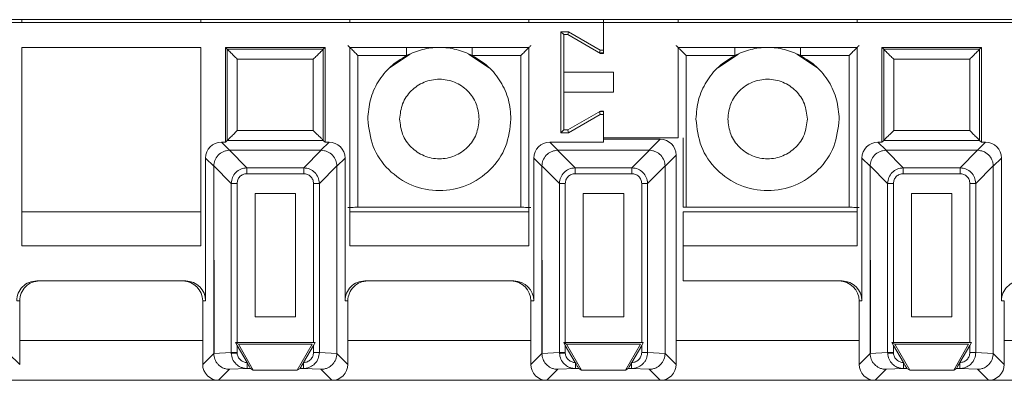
# Model space of a CAD drawing. Header units: millimetres. Extents: x -85 to 520, y 111 to 242.
# Tile 17 of 36: x 271 to 320, y 115 to 133. Entities that reach past the tile are written whole.
import ezdxf

# ---------------------------------------------------------------- set-up
doc = ezdxf.new("R2010")
doc.units = ezdxf.units.MM

msp = doc.modelspace()

# ---------------------------------------------------------------- linework, layer by layer
at = {"color": 7, "linetype": 'Continuous', "lineweight": 15}
for p, q in [((-82.554, 132.766), (484.625, 132.766)), ((271.096, 132.616), (271.096, 132.766)), ((280.096, 132.766), (280.096, 132.616)), ((287.596, 132.766), (287.596, 132.616)), ((296.596, 132.766), (296.596, 132.616)), ((300.346, 132.616), (300.346, 132.766)), ((304.096, 132.766), (304.096, 132.616)), ((313.096, 132.766), (313.096, 132.616)), ((300.346, 132.616), (135.346, 132.616)), ((300.346, 131.062), (300.346, 132.616)), ((465.346, 132.616), (300.346, 132.616)), ((300.346, 131.237), (300.346, 132.616)), ((298.201, 132.161), (298.201, 127.07)), ((298.585, 132.161), (298.201, 132.161)), ((298.346, 132.016), (298.201, 132.161)), ((298.346, 132.016), (298.546, 132.016)), ((298.346, 130.116), (298.346, 132.016)), ((298.546, 132.016), (298.585, 132.161)), ((298.546, 132.016), (300.197, 131.062)), ((300.185, 131.237), (298.585, 132.161)), ((271.096, 131.366), (271.096, 121.392)), ((280.096, 131.366), (271.096, 131.366)), ((280.096, 121.392), (280.096, 131.366)), ((286.346, 131.366), (281.346, 131.366)), ((281.346, 131.366), (281.435, 131.276)), ((281.346, 131.366), (281.346, 126.6)), ((286.257, 131.276), (281.435, 131.276)), ((281.435, 131.276), (281.435, 126.689)), ((286.346, 131.366), (286.257, 131.276)), ((286.257, 126.689), (286.257, 131.276)), ((286.346, 126.6), (286.346, 131.366)), ((296.596, 131.366), (287.596, 131.366)), ((287.596, 131.366), (287.596, 121.392)), ((296.596, 121.392), (296.596, 131.366)), ((300.146, 131.092), (300.185, 131.237)), ((300.185, 131.237), (300.346, 131.237)), ((313.096, 131.366), (304.096, 131.366)), ((304.096, 131.366), (304.096, 126.816)), ((313.096, 121.392), (313.096, 131.366)), ((319.346, 131.366), (314.346, 131.366)), ((314.346, 131.366), (314.435, 131.276)), ((314.346, 131.366), (314.346, 126.6)), ((319.257, 131.276), (314.435, 131.276)), ((314.435, 131.276), (314.435, 126.689)), ((319.346, 131.366), (319.257, 131.276)), ((319.257, 126.689), (319.257, 131.276)), ((319.346, 126.6), (319.346, 131.366)), ((285.757, 130.776), (281.935, 130.776)), ((281.935, 130.776), (281.935, 127.189)), ((285.757, 127.189), (285.757, 130.776)), ((287.999, 130.963), (290.443, 130.963)), ((287.999, 130.963), (287.999, 123.322)), ((290.634, 131.035), (289.593, 130.339)), ((294.6, 130.339), (293.559, 131.035)), ((293.75, 130.963), (296.194, 130.963)), ((296.194, 123.322), (296.194, 130.963)), ((300.346, 131.092), (300.146, 131.092)), ((300.197, 131.062), (300.346, 131.062)), ((304.499, 130.963), (306.943, 130.963)), ((304.499, 130.963), (304.499, 123.322)), ((307.134, 131.035), (306.093, 130.339)), ((311.1, 130.339), (310.059, 131.035)), ((310.25, 130.963), (312.694, 130.963)), ((312.694, 123.322), (312.694, 130.963)), ((314.935, 130.776), (314.935, 127.189)), ((318.757, 130.776), (314.935, 130.776)), ((318.757, 127.189), (318.757, 130.776)), ((300.846, 130.116), (298.346, 130.116)), ((298.346, 129.116), (298.346, 130.116)), ((300.846, 129.116), (300.846, 130.116)), ((298.346, 127.216), (298.346, 129.116)), ((298.346, 129.116), (300.846, 129.116)), ((300.197, 128.169), (298.546, 127.216)), ((298.585, 127.07), (300.185, 127.994)), ((300.146, 128.139), (300.185, 127.994)), ((300.346, 128.139), (300.146, 128.139)), ((300.185, 127.994), (300.346, 127.994)), ((300.346, 128.169), (300.197, 128.169)), ((300.346, 126.816), (300.346, 128.169)), ((300.346, 127.994), (300.346, 126.6)), ((298.346, 127.216), (298.201, 127.07)), ((298.546, 127.216), (298.346, 127.216)), ((298.546, 127.216), (298.585, 127.07)), ((281.935, 127.189), (285.757, 127.189)), ((298.201, 127.07), (298.585, 127.07)), ((304.096, 126.816), (300.346, 126.816)), ((303.196, 126.746), (300.346, 126.746)), ((302.642, 126.191), (303.196, 126.746)), ((304.346, 126.816), (304.346, 123.322)), ((314.935, 127.189), (318.757, 127.189)), ((281.551, 126.191), (281.142, 126.6)), ((281.346, 126.6), (281.142, 126.6)), ((281.435, 126.689), (281.346, 126.6)), ((286.257, 126.689), (281.435, 126.689)), ((286.142, 126.191), (286.551, 126.6)), ((286.346, 126.6), (286.257, 126.689)), ((286.551, 126.6), (286.346, 126.6)), ((297.642, 126.6), (298.051, 126.191)), ((300.346, 126.6), (297.642, 126.6)), ((314.551, 126.191), (314.142, 126.6)), ((314.346, 126.6), (314.142, 126.6)), ((314.435, 126.689), (314.346, 126.6)), ((319.257, 126.689), (314.435, 126.689)), ((319.142, 126.191), (319.551, 126.6)), ((319.346, 126.6), (319.257, 126.689)), ((319.551, 126.6), (319.346, 126.6)), ((280.751, 125.391), (280.342, 125.8)), ((280.342, 125.8), (280.342, 118.616)), ((282.418, 125.31), (281.537, 126.191)), ((281.551, 126.191), (281.537, 126.191)), ((281.551, 126.191), (286.142, 126.191)), ((285.274, 125.31), (286.156, 126.191)), ((286.142, 126.191), (286.156, 126.191)), ((287.351, 125.8), (286.942, 125.391)), ((287.351, 118.616), (287.351, 125.8)), ((297.251, 125.391), (296.842, 125.8)), ((296.842, 125.8), (296.842, 118.616)), ((298.037, 126.191), (298.918, 125.31)), ((298.037, 126.191), (298.051, 126.191)), ((298.051, 126.191), (302.642, 126.191)), ((301.774, 125.31), (302.656, 126.191)), ((302.642, 126.191), (302.656, 126.191)), ((303.442, 125.391), (303.996, 125.946)), ((303.996, 115.415), (303.996, 125.946)), ((313.751, 125.391), (313.342, 125.8)), ((313.342, 125.8), (313.342, 118.616)), ((315.418, 125.31), (314.537, 126.191)), ((314.551, 126.191), (314.537, 126.191)), ((314.551, 126.191), (319.142, 126.191)), ((318.274, 125.31), (319.156, 126.191)), ((319.142, 126.191), (319.156, 126.191)), ((320.351, 125.8), (319.942, 125.391)), ((320.351, 118.616), (320.351, 125.8)), ((280.751, 125.405), (281.632, 124.524)), ((280.751, 125.405), (280.751, 125.391)), ((280.751, 125.391), (280.767, 115.97)), ((280.751, 115.97), (280.751, 125.391)), ((282.418, 125.015), (282.418, 125.31)), ((282.418, 125.31), (285.274, 125.31)), ((285.274, 125.015), (285.274, 125.31)), ((286.942, 125.405), (286.061, 124.524)), ((286.942, 125.405), (286.942, 125.391)), ((286.942, 125.391), (286.942, 115.97)), ((297.251, 125.405), (298.132, 124.524)), ((297.251, 125.405), (297.251, 125.391)), ((297.251, 125.391), (297.267, 115.97)), ((297.251, 115.97), (297.251, 125.391)), ((298.918, 125.31), (298.918, 125.015)), ((298.918, 125.31), (301.774, 125.31)), ((301.774, 125.015), (301.774, 125.31)), ((302.561, 124.524), (303.442, 125.405)), ((303.442, 125.391), (303.442, 125.405)), ((303.442, 125.391), (303.442, 115.97)), ((313.751, 125.405), (314.632, 124.524)), ((313.751, 125.405), (313.751, 125.391)), ((313.751, 125.391), (313.767, 115.97)), ((313.751, 115.97), (313.751, 125.391)), ((315.418, 125.015), (315.418, 125.31)), ((315.418, 125.31), (318.274, 125.31)), ((318.274, 125.015), (318.274, 125.31)), ((319.942, 125.405), (319.061, 124.524)), ((319.942, 125.405), (319.942, 125.391)), ((319.942, 125.391), (319.942, 115.97)), ((282.418, 125.015), (285.274, 125.015)), ((298.918, 125.015), (301.774, 125.015)), ((315.418, 125.015), (318.274, 125.015)), ((281.927, 124.524), (281.632, 124.524)), ((281.632, 116.01), (281.632, 124.524)), ((281.927, 116.513), (281.927, 124.524)), ((286.061, 124.524), (285.766, 124.524)), ((285.766, 124.524), (285.766, 116.513)), ((286.061, 124.524), (286.061, 116.01)), ((298.427, 124.524), (298.132, 124.524)), ((298.132, 116.01), (298.132, 124.524)), ((298.427, 116.513), (298.427, 124.524)), ((302.266, 124.524), (302.561, 124.524)), ((302.266, 124.524), (302.266, 116.513)), ((302.561, 124.524), (302.561, 116.01)), ((314.927, 124.524), (314.632, 124.524)), ((314.632, 116.01), (314.632, 124.524)), ((314.927, 116.513), (314.927, 124.524)), ((319.061, 124.524), (318.766, 124.524)), ((318.766, 124.524), (318.766, 116.513)), ((319.061, 124.524), (319.061, 116.01)), ((282.832, 117.813), (282.832, 124.01)), ((282.832, 124.01), (284.861, 124.01)), ((284.861, 124.01), (284.861, 117.813)), ((299.332, 117.813), (299.332, 124.01)), ((299.332, 124.01), (301.361, 124.01)), ((301.361, 124.01), (301.361, 117.813)), ((315.832, 117.813), (315.832, 124.01)), ((315.832, 124.01), (317.861, 124.01)), ((317.861, 124.01), (317.861, 117.813)), ((296.194, 123.322), (287.999, 123.322)), ((304.499, 123.322), (304.346, 123.322)), ((312.694, 123.322), (304.499, 123.322)), ((280.096, 123.089), (271.096, 123.089)), ((296.596, 123.089), (287.596, 123.089)), ((304.346, 123.089), (304.346, 121.392)), ((313.096, 123.089), (304.346, 123.089)), ((271.096, 121.392), (280.096, 121.392)), ((287.596, 121.392), (296.596, 121.392)), ((304.346, 119.616), (304.346, 121.392)), ((304.346, 121.392), (313.096, 121.392)), ((279.342, 119.616), (271.851, 119.616)), ((295.842, 119.616), (288.351, 119.616)), ((312.342, 119.616), (304.346, 119.616)), ((270.996, 118.616), (270.851, 118.616)), ((270.996, 115.415), (270.996, 118.616)), ((280.342, 118.616), (280.196, 118.616)), ((280.196, 118.616), (280.196, 115.415)), ((287.496, 118.616), (287.351, 118.616)), ((287.496, 115.415), (287.496, 118.616)), ((296.842, 118.616), (296.696, 118.616)), ((296.696, 118.616), (296.696, 115.415)), ((313.342, 118.616), (313.196, 118.616)), ((313.196, 118.616), (313.196, 115.415)), ((320.496, 118.616), (320.351, 118.616)), ((320.496, 115.415), (320.496, 118.616)), ((284.861, 117.813), (282.832, 117.813)), ((301.361, 117.813), (299.332, 117.813)), ((317.861, 117.813), (315.832, 117.813)), ((281.847, 116.513), (281.99, 116.43)), ((281.927, 116.374), (281.847, 116.513)), ((281.847, 116.513), (281.927, 116.513)), ((285.766, 116.513), (281.927, 116.513)), ((282.425, 115.511), (281.927, 116.374)), ((281.927, 116.01), (281.927, 116.374)), ((281.99, 116.43), (282.741, 115.13)), ((285.703, 116.43), (281.99, 116.43)), ((284.952, 115.13), (285.703, 116.43)), ((285.766, 116.374), (285.268, 115.511)), ((285.846, 116.513), (285.766, 116.374)), ((285.766, 116.513), (285.846, 116.513)), ((285.766, 116.374), (285.766, 116.01)), ((298.347, 116.513), (298.49, 116.43)), ((298.427, 116.374), (298.347, 116.513)), ((298.347, 116.513), (298.427, 116.513)), ((302.266, 116.513), (298.427, 116.513)), ((298.925, 115.511), (298.427, 116.374)), ((298.427, 116.01), (298.427, 116.374)), ((298.49, 116.43), (299.241, 115.13)), ((302.203, 116.43), (298.49, 116.43)), ((301.452, 115.13), (302.203, 116.43)), ((302.266, 116.374), (301.768, 115.511)), ((302.346, 116.513), (302.266, 116.374)), ((302.266, 116.513), (302.346, 116.513)), ((302.266, 116.374), (302.266, 116.01)), ((314.847, 116.513), (314.99, 116.43)), ((314.927, 116.374), (314.847, 116.513)), ((314.847, 116.513), (314.927, 116.513)), ((318.766, 116.513), (314.927, 116.513)), ((315.425, 115.511), (314.927, 116.374)), ((314.927, 116.01), (314.927, 116.374)), ((314.99, 116.43), (315.741, 115.13)), ((318.703, 116.43), (314.99, 116.43)), ((317.952, 115.13), (318.703, 116.43)), ((318.766, 116.374), (318.268, 115.511)), ((318.846, 116.513), (318.766, 116.374)), ((318.766, 116.513), (318.846, 116.513)), ((318.766, 116.374), (318.766, 116.01)), ((270.442, 115.97), (270.996, 115.415)), ((280.196, 115.415), (280.751, 115.97)), ((281.632, 116.01), (280.751, 115.968)), ((280.767, 115.97), (280.751, 115.968)), ((280.751, 115.97), (280.751, 115.968)), ((281.632, 116.01), (281.927, 116.01)), ((281.632, 116.01), (281.633, 115.973)), ((281.927, 115.987), (281.927, 116.01)), ((285.766, 116.01), (286.061, 116.01)), ((286.061, 116.01), (286.942, 115.968)), ((286.942, 115.97), (286.942, 115.968)), ((286.942, 115.97), (287.496, 115.415)), ((296.696, 115.415), (297.251, 115.97)), ((298.132, 116.01), (297.251, 115.968)), ((297.267, 115.97), (297.251, 115.968)), ((297.251, 115.97), (297.251, 115.968)), ((298.132, 116.01), (298.427, 116.01)), ((298.132, 116.01), (298.133, 115.973)), ((298.427, 115.987), (298.427, 116.01)), ((302.266, 116.01), (302.561, 116.01)), ((302.561, 116.01), (303.442, 115.968)), ((303.442, 115.97), (303.442, 115.968)), ((303.442, 115.97), (303.996, 115.415)), ((313.196, 115.415), (313.751, 115.97)), ((314.632, 116.01), (313.751, 115.968)), ((313.767, 115.97), (313.751, 115.968)), ((313.751, 115.97), (313.751, 115.968)), ((314.632, 116.01), (314.927, 116.01)), ((314.632, 116.01), (314.633, 115.973)), ((314.927, 115.987), (314.927, 116.01)), ((318.766, 116.01), (319.061, 116.01)), ((319.061, 116.01), (319.942, 115.968)), ((319.942, 115.97), (319.942, 115.968)), ((319.942, 115.97), (320.496, 115.415)), ((282.435, 115.493), (282.425, 115.511)), ((282.434, 115.493), (282.434, 115.211)), ((285.268, 115.511), (285.258, 115.494)), ((285.258, 115.211), (285.258, 115.493)), ((298.935, 115.493), (298.925, 115.511)), ((298.934, 115.493), (298.934, 115.211)), ((301.768, 115.511), (301.758, 115.494)), ((301.758, 115.211), (301.758, 115.493)), ((315.435, 115.493), (315.425, 115.511)), ((315.434, 115.493), (315.434, 115.211)), ((318.268, 115.511), (318.258, 115.494)), ((318.258, 115.211), (318.258, 115.493)), ((281.55, 115.169), (280.996, 114.616)), ((282.434, 115.211), (281.55, 115.169)), ((282.601, 115.211), (282.434, 115.211)), ((282.741, 115.13), (282.601, 115.211)), ((284.952, 115.13), (282.741, 115.13)), ((285.091, 115.211), (284.952, 115.13)), ((285.258, 115.211), (285.091, 115.211)), ((286.143, 115.169), (285.258, 115.211)), ((286.143, 115.169), (286.696, 114.616)), ((298.05, 115.169), (297.496, 114.616)), ((298.934, 115.211), (298.05, 115.169)), ((299.101, 115.211), (298.934, 115.211)), ((299.241, 115.13), (299.101, 115.211)), ((301.452, 115.13), (299.241, 115.13)), ((301.591, 115.211), (301.452, 115.13)), ((301.758, 115.211), (301.591, 115.211)), ((302.643, 115.169), (301.758, 115.211)), ((302.643, 115.169), (303.196, 114.616)), ((314.55, 115.169), (313.996, 114.616)), ((315.434, 115.211), (314.55, 115.169)), ((315.601, 115.211), (315.434, 115.211)), ((315.741, 115.13), (315.601, 115.211)), ((317.952, 115.13), (315.741, 115.13)), ((318.091, 115.211), (317.952, 115.13)), ((318.258, 115.211), (318.091, 115.211)), ((319.143, 115.169), (318.258, 115.211)), ((319.143, 115.169), (319.696, 114.616)), ((270.196, 114.616), (280.996, 114.616)), ((280.996, 114.616), (286.696, 114.616)), ((286.696, 114.616), (297.496, 114.616)), ((297.496, 114.616), (303.196, 114.616)), ((303.196, 114.616), (313.996, 114.616)), ((313.996, 114.616), (319.696, 114.616)), ((319.696, 114.616), (330.496, 114.616))]:
    msp.add_line(p, q, dxfattribs=at)
at = {"color": 8, "linetype": 'Continuous', "lineweight": 15}
for p, q in [((290.443, 131.366), (290.443, 130.963)), ((293.75, 131.366), (293.75, 130.963)), ((306.943, 131.366), (306.943, 130.963)), ((310.25, 131.366), (310.25, 130.963)), ((270.996, 116.616), (280.196, 116.616)), ((280.751, 116.616), (280.766, 116.616)), ((287.496, 116.616), (296.696, 116.616)), ((297.251, 116.616), (297.266, 116.616)), ((303.996, 116.616), (313.196, 116.616)), ((313.751, 116.616), (313.766, 116.616)), ((320.496, 116.616), (329.696, 116.616))]:
    msp.add_line(p, q, dxfattribs=at)
at = {"color": 7, "linetype": 'Continuous', "lineweight": 15, "flags": 128}
for points in [[(281.927, 115.987), (281.876, 115.984), (281.825, 115.982), (281.778, 115.98), (281.736, 115.978), (281.699, 115.976), (281.669, 115.975), (281.646, 115.974), (281.633, 115.973)], [(298.427, 115.987), (298.376, 115.984), (298.325, 115.982), (298.278, 115.98), (298.236, 115.978), (298.199, 115.976), (298.169, 115.975), (298.146, 115.974), (298.133, 115.973)], [(314.927, 115.987), (314.876, 115.984), (314.825, 115.982), (314.778, 115.98), (314.736, 115.978), (314.699, 115.976), (314.669, 115.975), (314.646, 115.974), (314.633, 115.973)]]:
    msp.add_lwpolyline(points, dxfattribs=at)
at = {"color": 7, "linetype": 'Continuous', "lineweight": 15}
for centre, major_axis, ratio, start_param, end_param in [((303.196, 125.945), (0.566, 0.566), 0.999924, 5.497825, 7.068545), ((281.142, 125.8), (-0.566, 0.566), 0.999924, 5.497825, 7.068545), ((286.551, 125.8), (0.566, 0.566), 0.999924, 5.497825, 7.068545), ((297.642, 125.8), (-0.566, 0.566), 0.999924, 5.497825, 7.068545), ((314.142, 125.8), (-0.566, 0.566), 0.999924, 5.497825, 7.068545), ((319.551, 125.8), (0.566, 0.566), 0.999924, 5.497825, 7.068545), ((271.851, 118.616), (1, 0), 0.999962, 1.570796, 3.141593), ((271.996, 118.616), (1, 0), 0.999962, 1.570796, 3.141593), ((279.196, 118.616), (1, 0), 0.999962, 0, 1.570796), ((279.342, 118.616), (1, 0), 0.999962, 0, 1.570796), ((288.351, 118.616), (1, 0), 0.999962, 1.570796, 3.141593), ((288.496, 118.616), (1, 0), 0.999962, 1.570796, 3.141593), ((295.696, 118.616), (1, 0), 0.999962, 0, 1.570796), ((295.842, 118.616), (1, 0), 0.999962, 0, 1.570796), ((312.196, 118.616), (1, 0), 0.999962, 0, 1.570796), ((312.342, 118.616), (1, 0), 0.999962, 0, 1.570796), ((321.351, 118.616), (1, 0), 0.999962, 1.570796, 3.141593), ((280.996, 115.416), (-0.566, -0.566), 0.999924, 5.497825, 7.068545), ((286.696, 115.416), (0.566, -0.566), 0.999924, 5.497825, 7.068545), ((297.496, 115.416), (-0.566, -0.566), 0.999924, 5.497825, 7.068545), ((303.196, 115.416), (0.566, -0.566), 0.999924, 5.497825, 7.068545), ((313.996, 115.416), (-0.566, -0.566), 0.999924, 5.497825, 7.068545), ((319.696, 115.416), (0.566, -0.566), 0.999924, 5.497825, 7.068545)]:
    msp.add_ellipse(centre, major_axis=major_axis, ratio=ratio, start_param=start_param, end_param=end_param, dxfattribs=at)
for points, knots in [([(281.435, 131.276), (281.438, 131.274), (281.442, 131.27), (281.473, 131.238), (281.523, 131.189), (281.614, 131.098), (281.755, 130.957), (281.876, 130.836), (281.935, 130.776)], [0, 0, 0, 0, 0.1014586, 0.209909, 0.3284363, 0.4594539, 0.7344965, 1, 1, 1, 1]), ([(286.257, 131.276), (286.255, 131.274), (286.251, 131.27), (286.219, 131.239), (286.17, 131.189), (286.079, 131.098), (285.938, 130.957), (285.817, 130.836), (285.757, 130.776)], [0, 0, 0, 0, 0.101458, 0.20991, 0.328453, 0.459447, 0.734496, 1, 1, 1, 1]), ([(287.499, 131.463), (287.5, 131.462), (287.503, 131.458), (287.533, 131.428), (287.581, 131.381), (287.671, 131.291), (287.813, 131.149), (287.936, 131.025), (287.999, 130.963)], [0, 0, 0, 0, 0.100592, 0.207678, 0.324401, 0.453191, 0.724527, 1, 1, 1, 1]), ([(293.75, 130.963), (293.487, 131.077), (292.959, 131.306), (292.096, 131.395), (291.233, 131.306), (290.706, 131.077), (290.443, 130.963)], [0, 0, 0, 0, 0.250003, 0.500004, 0.750005, 1, 1, 1, 1]), ([(296.194, 130.963), (296.256, 131.025), (296.38, 131.149), (296.522, 131.291), (296.612, 131.381), (296.66, 131.428), (296.689, 131.458), (296.693, 131.462), (296.694, 131.463)], [0, 0, 0, 0, 0.275476, 0.546794, 0.67558, 0.792283, 0.899377, 1, 1, 1, 1]), ([(303.999, 131.463), (304, 131.462), (304.003, 131.459), (304.03, 131.431), (304.076, 131.386), (304.163, 131.299), (304.306, 131.156), (304.433, 131.029), (304.499, 130.963)], [0, 0, 0, 0, 0.09354, 0.201318, 0.314143, 0.439092, 0.70875, 1, 1, 1, 1]), ([(310.25, 130.963), (309.986, 131.077), (309.459, 131.306), (308.596, 131.395), (307.733, 131.306), (307.206, 131.077), (306.943, 130.963)], [0, 0, 0, 0, 0.250003, 0.500004, 0.749997, 1, 1, 1, 1]), ([(312.694, 130.963), (312.76, 131.029), (312.887, 131.156), (313.03, 131.299), (313.116, 131.385), (313.162, 131.43), (313.19, 131.458), (313.193, 131.462), (313.194, 131.463)], [0, 0, 0, 0, 0.291313, 0.561029, 0.685102, 0.797988, 0.90197, 1, 1, 1, 1]), ([(314.435, 131.276), (314.438, 131.274), (314.442, 131.27), (314.473, 131.238), (314.523, 131.189), (314.614, 131.098), (314.755, 130.957), (314.876, 130.836), (314.935, 130.776)], [0, 0, 0, 0, 0.101459, 0.20991, 0.328451, 0.459452, 0.734496, 1, 1, 1, 1]), ([(319.257, 131.276), (319.255, 131.274), (319.251, 131.27), (319.219, 131.239), (319.17, 131.189), (319.079, 131.098), (318.938, 130.957), (318.817, 130.836), (318.757, 130.776)], [0, 0, 0, 0, 0.101457, 0.2099, 0.328441, 0.459452, 0.734498, 1, 1, 1, 1]), ([(290.443, 130.963), (290.163, 130.789), (289.604, 130.442), (288.987, 129.658), (288.574, 128.75), (288.522, 128.094), (288.496, 127.766)], [0, 0, 0, 0, 0.250001, 0.500001, 0.750001, 1, 1, 1, 1]), ([(295.696, 127.766), (295.67, 128.094), (295.619, 128.75), (295.205, 129.658), (294.589, 130.442), (294.03, 130.789), (293.75, 130.963)], [0, 0, 0, 0, 0.250001, 0.500002, 0.750004, 1, 1, 1, 1]), ([(306.943, 130.963), (306.663, 130.789), (306.104, 130.442), (305.487, 129.658), (305.074, 128.75), (305.022, 128.094), (304.996, 127.766)], [0, 0, 0, 0, 0.250001, 0.500001, 0.750001, 1, 1, 1, 1]), ([(312.196, 127.766), (312.17, 128.094), (312.119, 128.75), (311.705, 129.658), (311.089, 130.442), (310.53, 130.789), (310.25, 130.963)], [0, 0, 0, 0, 0.25, 0.500001, 0.749998, 1, 1, 1, 1]), ([(290.096, 127.766), (290.126, 128.027), (290.187, 128.551), (290.649, 129.217), (291.31, 129.661), (292.096, 129.818), (292.883, 129.661), (293.544, 129.217), (294.006, 128.551), (294.066, 128.027), (294.096, 127.766)], [0, 0, 0, 0, 0.125001, 0.25, 0.375001, 0.499999, 0.625001, 0.749999, 0.875, 1, 1, 1, 1]), ([(306.596, 127.766), (306.626, 128.027), (306.687, 128.551), (307.149, 129.217), (307.81, 129.661), (308.596, 129.818), (309.383, 129.661), (310.044, 129.217), (310.506, 128.551), (310.566, 128.027), (310.596, 127.766)], [0, 0, 0, 0, 0.125, 0.249999, 0.375, 0.499998, 0.625, 0.750001, 0.875, 1, 1, 1, 1]), ([(288.496, 127.766), (288.55, 127.294), (288.659, 126.352), (289.491, 125.154), (290.681, 124.353), (292.096, 124.072), (293.512, 124.353), (294.702, 125.154), (295.534, 126.352), (295.642, 127.294), (295.696, 127.766)], [0, 0, 0, 0, 0.125, 0.250001, 0.375001, 0.499999, 0.625, 0.75, 0.875, 1, 1, 1, 1]), ([(294.096, 127.766), (294.066, 127.504), (294.006, 126.98), (293.544, 126.314), (292.883, 125.87), (292.096, 125.713), (291.31, 125.87), (290.649, 126.314), (290.187, 126.98), (290.126, 127.504), (290.096, 127.766)], [0, 0, 0, 0, 0.125, 0.250001, 0.374999, 0.500001, 0.624999, 0.75, 0.874999, 1, 1, 1, 1]), ([(304.996, 127.766), (305.05, 127.294), (305.159, 126.352), (305.991, 125.154), (307.181, 124.353), (308.596, 124.072), (310.012, 124.353), (311.202, 125.154), (312.034, 126.352), (312.142, 127.294), (312.196, 127.766)], [0, 0, 0, 0, 0.125, 0.250001, 0.375001, 0.499999, 0.625, 0.75, 0.875, 1, 1, 1, 1]), ([(310.596, 127.766), (310.566, 127.504), (310.506, 126.98), (310.044, 126.314), (309.383, 125.87), (308.596, 125.713), (307.81, 125.87), (307.149, 126.314), (306.687, 126.98), (306.626, 127.504), (306.596, 127.766)], [0, 0, 0, 0, 0.1249996, 0.2499986, 0.3749998, 0.5000023, 0.6250002, 0.7500014, 0.8750004, 1, 1, 1, 1]), ([(281.435, 126.689), (281.437, 126.69), (281.44, 126.694), (281.467, 126.721), (281.513, 126.766), (281.599, 126.853), (281.743, 126.996), (281.87, 127.123), (281.935, 127.189)], [0, 0, 0, 0, 0.0851864, 0.1940353, 0.3072659, 0.4339466, 0.7060781, 1, 1, 1, 1]), ([(285.757, 127.189), (285.823, 127.123), (285.95, 126.996), (286.093, 126.854), (286.178, 126.768), (286.222, 126.723), (286.251, 126.695), (286.255, 126.691), (286.257, 126.689)], [0, 0, 0, 0, 0.293972, 0.56613, 0.688667, 0.800286, 0.90316, 1, 1, 1, 1]), ([(314.435, 126.689), (314.437, 126.69), (314.44, 126.694), (314.467, 126.721), (314.513, 126.766), (314.599, 126.853), (314.743, 126.996), (314.87, 127.123), (314.935, 127.189)], [0, 0, 0, 0, 0.0851864, 0.1940353, 0.3072659, 0.4339466, 0.7060781, 1, 1, 1, 1]), ([(318.757, 127.189), (318.823, 127.123), (318.95, 126.996), (319.093, 126.854), (319.178, 126.768), (319.223, 126.723), (319.251, 126.695), (319.255, 126.691), (319.257, 126.689)], [0, 0, 0, 0, 0.293969, 0.566145, 0.688665, 0.800296, 0.903161, 1, 1, 1, 1]), ([(280.751, 125.405), (280.762, 125.498), (280.786, 125.695), (280.957, 125.956), (281.174, 126.109), (281.375, 126.179), (281.483, 126.187), (281.537, 126.191)], [0, 0, 0, 0, 0.22764, 0.484483, 0.734977, 0.865781, 1, 1, 1, 1]), ([(286.156, 126.191), (286.21, 126.187), (286.318, 126.179), (286.519, 126.109), (286.736, 125.956), (286.907, 125.695), (286.931, 125.498), (286.942, 125.405)], [0, 0, 0, 0, 0.134623, 0.265589, 0.515506, 0.772353, 1, 1, 1, 1]), ([(297.251, 125.405), (297.262, 125.498), (297.286, 125.695), (297.457, 125.956), (297.674, 126.11), (297.875, 126.179), (297.983, 126.187), (298.037, 126.191)], [0, 0, 0, 0, 0.22764, 0.484484, 0.734977, 0.865805, 1, 1, 1, 1]), ([(302.656, 126.191), (302.71, 126.187), (302.818, 126.179), (303.019, 126.109), (303.236, 125.956), (303.407, 125.695), (303.431, 125.498), (303.442, 125.405)], [0, 0, 0, 0, 0.134622, 0.265587, 0.515522, 0.772354, 1, 1, 1, 1]), ([(313.751, 125.405), (313.762, 125.498), (313.786, 125.695), (313.957, 125.956), (314.174, 126.11), (314.375, 126.179), (314.483, 126.187), (314.537, 126.191)], [0, 0, 0, 0, 0.22764, 0.484484, 0.734977, 0.865805, 1, 1, 1, 1]), ([(319.156, 126.191), (319.248, 126.18), (319.446, 126.156), (319.707, 125.985), (319.86, 125.768), (319.93, 125.567), (319.938, 125.459), (319.942, 125.405)], [0, 0, 0, 0, 0.227633, 0.484488, 0.734972, 0.865792, 1, 1, 1, 1]), ([(281.632, 124.524), (281.645, 124.629), (281.671, 124.834), (281.852, 125.089), (282.108, 125.271), (282.313, 125.297), (282.418, 125.31)], [0, 0, 0, 0, 0.256873, 0.499997, 0.743098, 1, 1, 1, 1]), ([(285.274, 125.31), (285.38, 125.297), (285.585, 125.271), (285.84, 125.089), (286.022, 124.834), (286.048, 124.629), (286.061, 124.524)], [0, 0, 0, 0, 0.256858, 0.499987, 0.7431, 1, 1, 1, 1]), ([(298.132, 124.524), (298.145, 124.629), (298.171, 124.834), (298.352, 125.089), (298.608, 125.271), (298.813, 125.297), (298.918, 125.31)], [0, 0, 0, 0, 0.256873, 0.499997, 0.743098, 1, 1, 1, 1]), ([(301.774, 125.31), (301.88, 125.297), (302.085, 125.271), (302.34, 125.089), (302.522, 124.834), (302.548, 124.629), (302.561, 124.524)], [0, 0, 0, 0, 0.256881, 0.499989, 0.743101, 1, 1, 1, 1]), ([(314.632, 124.524), (314.645, 124.629), (314.671, 124.834), (314.852, 125.089), (315.108, 125.271), (315.313, 125.297), (315.418, 125.31)], [0, 0, 0, 0, 0.256881, 0.499993, 0.743095, 1, 1, 1, 1]), ([(318.274, 125.31), (318.38, 125.297), (318.585, 125.271), (318.84, 125.089), (319.022, 124.834), (319.048, 124.629), (319.061, 124.524)], [0, 0, 0, 0, 0.256879, 0.500006, 0.743102, 1, 1, 1, 1]), ([(281.927, 124.524), (281.933, 124.585), (281.943, 124.68), (282.002, 124.793), (282.063, 124.87), (282.138, 124.933), (282.254, 124.997), (282.353, 125.008), (282.418, 125.015)], [0, 0, 0, 0, 0.238941, 0.364261, 0.492392, 0.617426, 0.745714, 1, 1, 1, 1]), ([(285.274, 125.015), (285.336, 125.009), (285.43, 124.999), (285.544, 124.94), (285.621, 124.879), (285.684, 124.804), (285.748, 124.688), (285.759, 124.589), (285.766, 124.524)], [0, 0, 0, 0, 0.238943, 0.364247, 0.492375, 0.617427, 0.745717, 1, 1, 1, 1]), ([(298.427, 124.524), (298.433, 124.585), (298.443, 124.68), (298.502, 124.793), (298.563, 124.87), (298.638, 124.933), (298.753, 124.997), (298.853, 125.008), (298.918, 125.015)], [0, 0, 0, 0, 0.238941, 0.364261, 0.492392, 0.617426, 0.745714, 1, 1, 1, 1]), ([(301.774, 125.015), (301.836, 125.009), (301.93, 124.999), (302.044, 124.94), (302.121, 124.879), (302.184, 124.804), (302.248, 124.688), (302.259, 124.589), (302.266, 124.524)], [0, 0, 0, 0, 0.238943, 0.364247, 0.492375, 0.617427, 0.745717, 1, 1, 1, 1]), ([(314.927, 124.524), (314.933, 124.585), (314.943, 124.68), (315.002, 124.793), (315.063, 124.87), (315.138, 124.933), (315.253, 124.997), (315.353, 125.008), (315.418, 125.015)], [0, 0, 0, 0, 0.238942, 0.364263, 0.492394, 0.617459, 0.745712, 1, 1, 1, 1]), ([(318.274, 125.015), (318.336, 125.009), (318.43, 124.999), (318.544, 124.94), (318.621, 124.879), (318.684, 124.804), (318.748, 124.688), (318.759, 124.589), (318.766, 124.524)], [0, 0, 0, 0, 0.23894, 0.364242, 0.492399, 0.61745, 0.74572, 1, 1, 1, 1]), ([(287.999, 123.322), (287.947, 123.322), (287.833, 123.322), (287.701, 123.321), (287.607, 123.32), (287.548, 123.319), (287.506, 123.318), (287.501, 123.318), (287.499, 123.317)], [0, 0, 0, 0, 0.1978893, 0.430031, 0.559556, 0.6977444, 0.8445524, 1, 1, 1, 1]), ([(296.694, 123.317), (296.692, 123.318), (296.687, 123.318), (296.644, 123.319), (296.585, 123.32), (296.491, 123.321), (296.359, 123.322), (296.246, 123.322), (296.194, 123.322)], [0, 0, 0, 0, 0.156104, 0.303392, 0.441857, 0.571495, 0.80325, 1, 1, 1, 1]), ([(313.194, 123.317), (313.192, 123.318), (313.187, 123.318), (313.144, 123.319), (313.085, 123.32), (312.991, 123.321), (312.859, 123.322), (312.746, 123.322), (312.694, 123.322)], [0, 0, 0, 0, 0.156104, 0.303392, 0.441857, 0.571495, 0.80325, 1, 1, 1, 1]), ([(280.751, 115.968), (280.761, 115.869), (280.777, 115.717), (280.875, 115.532), (280.997, 115.377), (281.164, 115.258), (281.363, 115.182), (281.485, 115.174), (281.55, 115.169)], [0, 0, 0, 0, 0.235997, 0.362248, 0.493694, 0.707318, 0.84388, 1, 1, 1, 1]), ([(282.434, 115.211), (282.373, 115.215), (282.257, 115.223), (282.063, 115.291), (281.858, 115.43), (281.68, 115.673), (281.648, 115.875), (281.633, 115.973)], [0, 0, 0, 0, 0.15212, 0.286585, 0.501814, 0.757412, 1, 1, 1, 1]), ([(282.425, 115.511), (282.423, 115.511), (282.368, 115.508), (282.248, 115.537), (282.085, 115.629), (281.984, 115.765), (281.937, 115.888), (281.931, 115.954), (281.927, 115.987)], [0, 0, 0, 0, 0.009599, 0.217267, 0.479312, 0.739576, 0.869088, 1, 1, 1, 1]), ([(286.061, 116.01), (286.05, 115.908), (286.033, 115.752), (285.932, 115.567), (285.807, 115.413), (285.64, 115.296), (285.442, 115.223), (285.322, 115.215), (285.258, 115.211)], [0, 0, 0, 0, 0.242689, 0.369174, 0.498775, 0.71368, 0.848028, 1, 1, 1, 1]), ([(285.766, 116.01), (285.759, 115.948), (285.745, 115.82), (285.633, 115.656), (285.467, 115.537), (285.334, 115.519), (285.268, 115.511)], [0, 0, 0, 0, 0.237083, 0.489888, 0.744272, 1, 1, 1, 1]), ([(286.942, 115.968), (286.931, 115.865), (286.914, 115.709), (286.811, 115.521), (286.687, 115.37), (286.523, 115.255), (286.328, 115.182), (286.208, 115.174), (286.143, 115.169)], [0, 0, 0, 0, 0.244666, 0.372918, 0.504764, 0.710611, 0.844945, 1, 1, 1, 1]), ([(297.251, 115.968), (297.261, 115.869), (297.277, 115.717), (297.375, 115.532), (297.497, 115.377), (297.664, 115.258), (297.863, 115.182), (297.985, 115.174), (298.05, 115.169)], [0, 0, 0, 0, 0.235997, 0.362248, 0.493694, 0.707318, 0.84388, 1, 1, 1, 1]), ([(298.934, 115.211), (298.873, 115.215), (298.757, 115.223), (298.563, 115.291), (298.358, 115.43), (298.18, 115.673), (298.148, 115.875), (298.133, 115.973)], [0, 0, 0, 0, 0.152142, 0.286604, 0.501829, 0.757422, 1, 1, 1, 1]), ([(298.925, 115.511), (298.923, 115.511), (298.868, 115.508), (298.748, 115.537), (298.585, 115.629), (298.484, 115.765), (298.437, 115.888), (298.431, 115.954), (298.427, 115.987)], [0, 0, 0, 0, 0.0095993, 0.217231, 0.4793134, 0.7395808, 0.8690811, 1, 1, 1, 1]), ([(302.561, 116.01), (302.55, 115.908), (302.533, 115.752), (302.432, 115.567), (302.307, 115.413), (302.14, 115.296), (301.942, 115.223), (301.822, 115.215), (301.758, 115.211)], [0, 0, 0, 0, 0.2426888, 0.3691731, 0.4987745, 0.7136794, 0.8480051, 1, 1, 1, 1]), ([(302.266, 116.01), (302.259, 115.948), (302.245, 115.82), (302.133, 115.656), (301.967, 115.537), (301.834, 115.519), (301.768, 115.511)], [0, 0, 0, 0, 0.2370915, 0.4899061, 0.7442998, 1, 1, 1, 1]), ([(303.442, 115.968), (303.431, 115.865), (303.414, 115.709), (303.311, 115.521), (303.187, 115.37), (303.023, 115.255), (302.828, 115.182), (302.708, 115.174), (302.643, 115.169)], [0, 0, 0, 0, 0.244675, 0.37293, 0.504779, 0.710629, 0.844966, 1, 1, 1, 1]), ([(313.751, 115.968), (313.761, 115.869), (313.777, 115.717), (313.875, 115.532), (313.997, 115.377), (314.164, 115.258), (314.363, 115.182), (314.485, 115.174), (314.55, 115.169)], [0, 0, 0, 0, 0.235999, 0.362251, 0.493713, 0.707339, 0.843902, 1, 1, 1, 1]), ([(315.434, 115.211), (315.373, 115.215), (315.257, 115.223), (315.063, 115.291), (314.858, 115.43), (314.68, 115.673), (314.648, 115.875), (314.633, 115.973)], [0, 0, 0, 0, 0.152119, 0.286605, 0.501811, 0.757421, 1, 1, 1, 1]), ([(315.425, 115.511), (315.423, 115.511), (315.368, 115.508), (315.248, 115.537), (315.085, 115.629), (314.984, 115.765), (314.937, 115.888), (314.931, 115.954), (314.927, 115.987)], [0, 0, 0, 0, 0.0095993, 0.217231, 0.4793134, 0.7395808, 0.8690811, 1, 1, 1, 1]), ([(319.061, 116.01), (319.05, 115.908), (319.033, 115.752), (318.932, 115.567), (318.807, 115.413), (318.64, 115.296), (318.442, 115.223), (318.322, 115.215), (318.258, 115.211)], [0, 0, 0, 0, 0.2426878, 0.3691606, 0.4987765, 0.7136806, 0.8480057, 1, 1, 1, 1]), ([(318.766, 116.01), (318.759, 115.948), (318.745, 115.82), (318.633, 115.656), (318.467, 115.537), (318.334, 115.519), (318.268, 115.511)], [0, 0, 0, 0, 0.237089, 0.48988, 0.744303, 1, 1, 1, 1]), ([(319.942, 115.968), (319.931, 115.865), (319.914, 115.709), (319.811, 115.521), (319.687, 115.37), (319.523, 115.255), (319.328, 115.182), (319.208, 115.174), (319.143, 115.169)], [0, 0, 0, 0, 0.244674, 0.372916, 0.504779, 0.710609, 0.844967, 1, 1, 1, 1]), ([(282.601, 115.211), (282.601, 115.212), (282.599, 115.214), (282.586, 115.236), (282.554, 115.289), (282.499, 115.383), (282.457, 115.456), (282.435, 115.493)], [0, 0, 0, 0, 0.109837, 0.227513, 0.473879, 0.73379, 1, 1, 1, 1]), ([(285.258, 115.494), (285.237, 115.458), (285.195, 115.386), (285.141, 115.293), (285.108, 115.238), (285.094, 115.214), (285.092, 115.212), (285.091, 115.211)], [0, 0, 0, 0, 0.255153, 0.515364, 0.762113, 0.881091, 1, 1, 1, 1]), ([(299.101, 115.211), (299.101, 115.212), (299.099, 115.214), (299.086, 115.236), (299.054, 115.289), (298.999, 115.383), (298.957, 115.456), (298.935, 115.493)], [0, 0, 0, 0, 0.109837, 0.227513, 0.473879, 0.73379, 1, 1, 1, 1]), ([(301.758, 115.494), (301.737, 115.458), (301.695, 115.386), (301.641, 115.293), (301.608, 115.238), (301.594, 115.214), (301.592, 115.212), (301.591, 115.211)], [0, 0, 0, 0, 0.255153, 0.515364, 0.762113, 0.881091, 1, 1, 1, 1]), ([(315.601, 115.211), (315.601, 115.212), (315.599, 115.214), (315.586, 115.236), (315.554, 115.289), (315.499, 115.383), (315.457, 115.456), (315.435, 115.493)], [0, 0, 0, 0, 0.109836, 0.2275, 0.473881, 0.733763, 1, 1, 1, 1]), ([(318.258, 115.494), (318.237, 115.458), (318.195, 115.386), (318.141, 115.293), (318.108, 115.238), (318.094, 115.214), (318.092, 115.212), (318.091, 115.211)], [0, 0, 0, 0, 0.255153, 0.515364, 0.762113, 0.881091, 1, 1, 1, 1])]:
    msp.add_open_spline(points, degree=3, knots=knots, dxfattribs=at)

doc.saveas('drawing.dxf')
